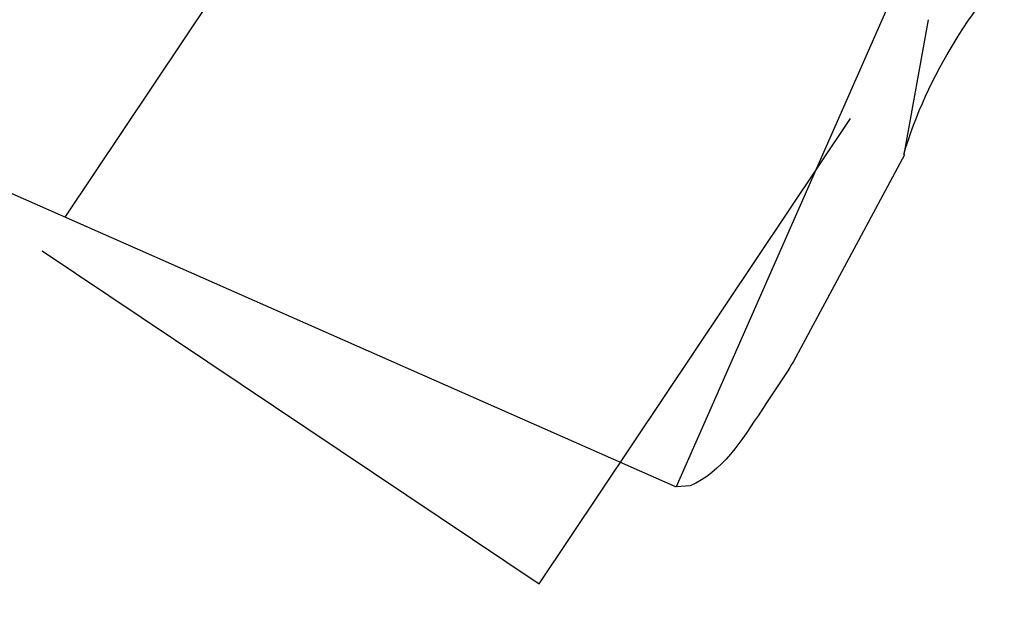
# Model space of a CAD drawing. Header units: millimetres. Extents: x 0 to 210, y 0 to 297.
# Tile 41 of 73: x 54.371 to 54.3926, y 151.8713 to 151.8841. Entities that reach past the tile are written whole.
import ezdxf
from ezdxf.enums import TextEntityAlignment as Align

# ---------------------------------------------------------------- set-up
doc = ezdxf.new("R2010")
doc.units = ezdxf.units.MM
doc.header["$LTSCALE"] = 19.36
doc.layers.get('0').update_dxf_attribs({"linetype": 'CONTINUOUS'})
doc.layers.add('Z_DIM_2D', color=7, linetype='CONTINUOUS')
doc.styles.add('TEXTSTYLE_3', font='helveticaneueltw1g-ltcn.otf')
doc.styles.add('TEXTSTYLE_4', font='gdt', dxfattribs={"width": 0.7})
doc.dimstyles.new('DIMSTYLE_1', dxfattribs={"dimtxt": 1.4, "dimasz": 3.5, "dimexe": 1.5, "dimexo": 0, "dimgap": 0.35, "dimtad": 0, "dimtih": 1, "dimtoh": 1, "dimlfac": 12.000000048, "dimdsep": 46, "dimtxsty": 'TEXTSTYLE_3', "dimblk": '_FILLED', "dimblk1": '_FILLED', "dimblk2": '_FILLED', "dimcen": 0.09, "dimclrt": 5, "dimazin": 2, "dimtol": 1, "dimtp": 0.3, "dimtm": 0.3, "dimtfac": 1, "dimtofl": 0, "dimtmove": 0, "dimatfit": 3, "dimldrblk": '_FILLED', "dimfxl": 1, "dimtolj": 1, "dimarcsym": 0})
doc.dimstyles.new('DIMSTYLE_3', dxfattribs={"dimtxt": 1.4, "dimasz": 3.5, "dimexe": 1.5, "dimexo": 0, "dimgap": 0.35, "dimtad": 0, "dimtih": 1, "dimtoh": 1, "dimdec": 3, "dimlfac": 12.000000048, "dimdsep": 46, "dimtxsty": 'TEXTSTYLE_3', "dimblk": '_FILLED', "dimblk1": '_FILLED', "dimblk2": '_FILLED', "dimcen": 0.09, "dimclrt": 5, "dimazin": 2, "dimtol": 1, "dimtp": 0.3, "dimtm": 0.3, "dimtfac": 1, "dimtdec": 3, "dimtofl": 0, "dimtmove": 0, "dimatfit": 3, "dimldrblk": '_FILLED', "dimfxl": 1, "dimtolj": 1, "dimarcsym": 0})
doc.dimstyles.new('DIMSTYLE_4', dxfattribs={"dimtxt": 1.4, "dimasz": 3.5, "dimexe": 1.5, "dimexo": 0, "dimgap": 0.35, "dimtad": 0, "dimtih": 1, "dimtoh": 1, "dimdec": 3, "dimlfac": 12.000000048, "dimdsep": 46, "dimtxsty": 'TEXTSTYLE_3', "dimblk": '_FILLED', "dimblk1": '_FILLED', "dimblk2": '_FILLED', "dimcen": 0.09, "dimclrt": 5, "dimazin": 2, "dimtol": 1, "dimtp": 0.4, "dimtm": 0.4, "dimtfac": 1, "dimtdec": 3, "dimtofl": 0, "dimtmove": 0, "dimatfit": 3, "dimldrblk": '_FILLED', "dimfxl": 1, "dimtolj": 1, "dimarcsym": 0})

# ---------------------------------------------------------------- blocks, each defined once
blk = doc.blocks.new('*D0')
at = {"layer": 'Z_DIM_2D', "color": 2, "linetype": 'CONTINUOUS'}
blk.add_line((53.7385570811, 152.5150399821), (53.7385570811, 147.3402091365), dxfattribs=at)
at = {"layer": 'Z_DIM_2D', "color": 5, "linetype": 'CONTINUOUS'}
for s, height, style, p in [('0.3', 0.98, 'TEXTSTYLE_3', (54.2285570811, 146.6402091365)), ('`', 0.98, 'TEXTSTYLE_4', (54.2285570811, 144.9946867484)), ('34.48', 1.4, 'TEXTSTYLE_3', (54.4385570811, 143.8513534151))]:
    blk.add_text(s, height=height, rotation=90, dxfattribs=dict(at, style=style)).set_placement(p, align=Align.RIGHT)
blk = doc.blocks.new('_FILLED')
at = {"color": 0, "linetype": 'BYBLOCK'}
blk.add_solid([(0, 0), (-1, 0.125), (-1, -0.125)], dxfattribs=at)
blk = doc.blocks.new('_NONE')
blk = doc.blocks.new('*D2')
at = {"layer": 'Z_DIM_2D', "color": 2, "linetype": 'CONTINUOUS'}
for p, q in [((54.1564952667, 152.4525399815), (54.1564952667, 150.5886575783)), ((54.1564952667, 150.5886575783), (56.1076576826, 150.163455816)), ((56.1076576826, 150.163455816), (56.1076576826, 147.3402091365))]:
    blk.add_line(p, q, dxfattribs=at)
at = {"layer": 'Z_DIM_2D', "color": 5, "linetype": 'CONTINUOUS'}
for s, height, style, p in [('0.3', 0.98, 'TEXTSTYLE_3', (56.5976576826, 146.6402091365)), ('`', 0.98, 'TEXTSTYLE_4', (56.5976576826, 144.9946867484)), ('39.5', 1.4, 'TEXTSTYLE_3', (56.8076576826, 143.8513534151))]:
    blk.add_text(s, height=height, rotation=90, dxfattribs=dict(at, style=style)).set_placement(p, align=Align.RIGHT)
blk = doc.blocks.new('*D3')
at = {"layer": 'Z_DIM_2D', "color": 2, "linetype": 'CONTINUOUS'}
for p, q in [((60.8231622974, 152.4525399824), (60.8231622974, 150.4755057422)), ((60.8231622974, 150.4755057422), (58.7593553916, 149.977222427)), ((58.7593553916, 149.977222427), (58.7593553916, 147.3402091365))]:
    blk.add_line(p, q, dxfattribs=at)
at = {"layer": 'Z_DIM_2D', "color": 5, "linetype": 'CONTINUOUS'}
for s, height, style, p in [('0.3', 0.98, 'TEXTSTYLE_3', (59.2493553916, 146.6402091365)), ('`', 0.98, 'TEXTSTYLE_4', (59.2493553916, 144.9946867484)), ('119.5', 1.4, 'TEXTSTYLE_3', (59.4593553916, 143.8513534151))]:
    blk.add_text(s, height=height, rotation=90, dxfattribs=dict(at, style=style)).set_placement(p, align=Align.RIGHT)
blk = doc.blocks.new('*D4')
at = {"layer": 'Z_DIM_2D', "color": 2, "linetype": 'CONTINUOUS'}
blk.add_line((61.2648277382, 152.5150399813), (61.2648277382, 147.3402091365), dxfattribs=at)
at = {"layer": 'Z_DIM_2D', "color": 5, "linetype": 'CONTINUOUS'}
for s, height, style, p in [('0.3', 0.98, 'TEXTSTYLE_3', (61.7548277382, 146.6402091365)), ('`', 0.98, 'TEXTSTYLE_4', (61.7548277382, 144.9946867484)), ('124.8', 1.4, 'TEXTSTYLE_3', (61.9648277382, 143.8513534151))]:
    blk.add_text(s, height=height, rotation=90, dxfattribs=dict(at, style=style)).set_placement(p, align=Align.RIGHT)
blk = doc.blocks.new('*D5')
at = {"layer": 'Z_DIM_2D', "color": 2, "linetype": 'CONTINUOUS'}
blk.add_line((63.7398285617, 152.5150399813), (63.7398285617, 147.3402091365), dxfattribs=at)
at = {"layer": 'Z_DIM_2D', "color": 5, "linetype": 'CONTINUOUS'}
for s, height, style, p in [('0.3', 0.98, 'TEXTSTYLE_3', (64.2298285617, 146.6402091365)), ('`', 0.98, 'TEXTSTYLE_4', (64.2298285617, 144.9946867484)), ('154.5', 1.4, 'TEXTSTYLE_3', (64.4398285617, 143.8513534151))]:
    blk.add_text(s, height=height, rotation=90, dxfattribs=dict(at, style=style)).set_placement(p, align=Align.RIGHT)
blk = doc.blocks.new('*D6')
at = {"layer": 'Z_DIM_2D', "color": 2, "linetype": 'CONTINUOUS'}
for p, q in [((64.1564952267, 152.4525399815), (64.1564952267, 150.6542908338)), ((64.1564952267, 150.6542908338), (65.4583074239, 149.952707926)), ((65.4583074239, 149.952707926), (65.4583074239, 147.3402091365))]:
    blk.add_line(p, q, dxfattribs=at)
at = {"layer": 'Z_DIM_2D', "color": 5, "linetype": 'CONTINUOUS'}
for s, height, style, p in [('0.3', 0.98, 'TEXTSTYLE_3', (65.9483074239, 146.6402091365)), ('`', 0.98, 'TEXTSTYLE_4', (65.9483074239, 144.9946867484)), ('159.5', 1.4, 'TEXTSTYLE_3', (66.1583074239, 143.8513534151))]:
    blk.add_text(s, height=height, rotation=90, dxfattribs=dict(at, style=style)).set_placement(p, align=Align.RIGHT)
blk = doc.blocks.new('*D7')
at = {"layer": 'Z_DIM_2D', "color": 2, "linetype": 'CONTINUOUS'}
blk.add_line((67.0731618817, 152.5150399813), (67.0731618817, 147.3402091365), dxfattribs=at)
at = {"layer": 'Z_DIM_2D', "color": 5, "linetype": 'CONTINUOUS'}
for s, height, style, p in [('0.3', 0.98, 'TEXTSTYLE_3', (67.5631618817, 146.6402091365)), ('`', 0.98, 'TEXTSTYLE_4', (67.5631618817, 144.9946867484)), ('194.5', 1.4, 'TEXTSTYLE_3', (67.7731618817, 143.8513534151))]:
    blk.add_text(s, height=height, rotation=90, dxfattribs=dict(at, style=style)).set_placement(p, align=Align.RIGHT)
blk = doc.blocks.new('*D8')
at = {"layer": 'Z_DIM_2D', "color": 2, "linetype": 'CONTINUOUS'}
for p, q in [((67.4898285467, 152.4525399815), (67.4898285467, 150.3189837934)), ((67.4898285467, 150.3189837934), (68.8730183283, 150.0200138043)), ((68.8730183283, 150.0200138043), (68.8730183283, 147.3402091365))]:
    blk.add_line(p, q, dxfattribs=at)
at = {"layer": 'Z_DIM_2D', "color": 5, "linetype": 'CONTINUOUS'}
for s, height, style, p in [('0.3', 0.98, 'TEXTSTYLE_3', (69.3630183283, 146.6402091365)), ('`', 0.98, 'TEXTSTYLE_4', (69.3630183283, 144.9946867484)), ('199.5', 1.4, 'TEXTSTYLE_3', (69.5730183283, 143.8513534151))]:
    blk.add_text(s, height=height, rotation=90, dxfattribs=dict(at, style=style)).set_placement(p, align=Align.RIGHT)
blk = doc.blocks.new('*D9')
at = {"layer": 'Z_DIM_2D', "color": 2, "linetype": 'CONTINUOUS'}
blk.add_line((70.8231622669, 152.4525399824), (70.8231622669, 147.3402091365), dxfattribs=at)
at = {"layer": 'Z_DIM_2D', "color": 5, "linetype": 'CONTINUOUS'}
for s, height, style, p in [('0.3', 0.98, 'TEXTSTYLE_3', (71.3131622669, 146.6402091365)), ('`', 0.98, 'TEXTSTYLE_4', (71.3131622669, 144.9946867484)), ('239.5', 1.4, 'TEXTSTYLE_3', (71.5231622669, 143.8513534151))]:
    blk.add_text(s, height=height, rotation=90, dxfattribs=dict(at, style=style)).set_placement(p, align=Align.RIGHT)
blk = doc.blocks.new('*D10')
at = {"layer": 'Z_DIM_2D', "color": 2, "linetype": 'CONTINUOUS'}
for p, q in [((71.2398281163, 152.5150416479), (71.2398281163, 150.1321599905)), ((71.2398281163, 150.1321599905), (72.6999055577, 149.7999711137)), ((72.6999055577, 149.7999711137), (72.6999055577, 147.3402091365))]:
    blk.add_line(p, q, dxfattribs=at)
at = {"layer": 'Z_DIM_2D', "color": 5, "linetype": 'CONTINUOUS'}
for s, height, style, p in [('0.3', 0.98, 'TEXTSTYLE_3', (73.1899055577, 146.6402091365)), ('`', 0.98, 'TEXTSTYLE_4', (73.1899055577, 144.9946867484)), ('244.5', 1.4, 'TEXTSTYLE_3', (73.3999055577, 143.8513534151))]:
    blk.add_text(s, height=height, rotation=90, dxfattribs=dict(at, style=style)).set_placement(p, align=Align.RIGHT)
blk = doc.blocks.new('*D11')
at = {"layer": 'Z_DIM_2D', "color": 2, "linetype": 'CONTINUOUS'}
blk.add_line((74.181494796, 152.4525416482), (74.181494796, 147.3402091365), dxfattribs=at)
at = {"layer": 'Z_DIM_2D', "color": 5, "linetype": 'CONTINUOUS'}
for s, height, style, p in [('0.3', 0.98, 'TEXTSTYLE_3', (74.671494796, 146.6402091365)), ('`', 0.98, 'TEXTSTYLE_4', (74.671494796, 144.9946867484)), ('279.8', 1.4, 'TEXTSTYLE_3', (74.881494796, 143.8513534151))]:
    blk.add_text(s, height=height, rotation=90, dxfattribs=dict(at, style=style)).set_placement(p, align=Align.RIGHT)
blk = doc.blocks.new('*D12')
at = {"layer": 'Z_DIM_2D', "color": 2, "linetype": 'CONTINUOUS'}
for p, q in [((74.5981618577, 152.5150416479), (74.5981618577, 150.3484979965)), ((74.5981618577, 150.3484979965), (75.7033082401, 149.7638455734)), ((75.7033082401, 149.7638455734), (75.7033082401, 147.3402091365))]:
    blk.add_line(p, q, dxfattribs=at)
at = {"layer": 'Z_DIM_2D', "color": 5, "linetype": 'CONTINUOUS'}
for s, height, style, p in [('0.3', 0.98, 'TEXTSTYLE_3', (76.1933082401, 146.6402091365)), ('`', 0.98, 'TEXTSTYLE_4', (76.1933082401, 144.9946867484)), ('284.8', 1.4, 'TEXTSTYLE_3', (76.4033082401, 143.8513534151))]:
    blk.add_text(s, height=height, rotation=90, dxfattribs=dict(at, style=style)).set_placement(p, align=Align.RIGHT)
blk = doc.blocks.new('*D13')
at = {"layer": 'Z_DIM_2D', "color": 2, "linetype": 'CONTINUOUS'}
blk.add_line((77.0731614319, 152.5150416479), (77.0731614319, 147.3402091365), dxfattribs=at)
at = {"layer": 'Z_DIM_2D', "color": 5, "linetype": 'CONTINUOUS'}
for s, height, style, p in [('0.3', 0.98, 'TEXTSTYLE_3', (77.5631614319, 146.6402091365)), ('`', 0.98, 'TEXTSTYLE_4', (77.5631614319, 144.9946867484)), ('314.5', 1.4, 'TEXTSTYLE_3', (77.7731614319, 143.8513534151))]:
    blk.add_text(s, height=height, rotation=90, dxfattribs=dict(at, style=style)).set_placement(p, align=Align.RIGHT)
blk = doc.blocks.new('*D14')
at = {"layer": 'Z_DIM_2D', "color": 2, "linetype": 'CONTINUOUS'}
for p, q in [((77.4964006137, 152.4525399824), (77.4964006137, 150.2411179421)), ((77.4964006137, 150.2411179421), (78.5715100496, 149.8584363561)), ((78.5715100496, 149.8584363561), (78.5715100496, 147.3402091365))]:
    blk.add_line(p, q, dxfattribs=at)
at = {"layer": 'Z_DIM_2D', "color": 5, "linetype": 'CONTINUOUS'}
for s, height, style, p in [('0.3', 0.98, 'TEXTSTYLE_3', (79.0615100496, 146.6402091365)), ('`', 0.98, 'TEXTSTYLE_4', (79.0615100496, 144.9946867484)), ('319.58', 1.4, 'TEXTSTYLE_3', (79.2715100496, 143.8513534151))]:
    blk.add_text(s, height=height, rotation=90, dxfattribs=dict(at, style=style)).set_placement(p, align=Align.RIGHT)
blk = doc.blocks.new('*D15')
at = {"layer": 'Z_DIM_2D', "color": 2, "linetype": 'CONTINUOUS'}
blk.add_line((80.4064951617, 152.5150399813), (80.4064951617, 147.3402091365), dxfattribs=at)
at = {"layer": 'Z_DIM_2D', "color": 5, "linetype": 'CONTINUOUS'}
for s, height, style, p in [('0.3', 0.98, 'TEXTSTYLE_3', (80.8964951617, 146.6402091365)), ('`', 0.98, 'TEXTSTYLE_4', (80.8964951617, 144.9946867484)), ('354.5', 1.4, 'TEXTSTYLE_3', (81.1064951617, 143.8513534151))]:
    blk.add_text(s, height=height, rotation=90, dxfattribs=dict(at, style=style)).set_placement(p, align=Align.RIGHT)
blk = doc.blocks.new('*D16')
at = {"layer": 'Z_DIM_2D', "color": 2, "linetype": 'CONTINUOUS'}
for p, q in [((80.8231618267, 152.4525399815), (80.8231618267, 150.226667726)), ((80.8231618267, 150.226667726), (81.9329292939, 150.0991071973)), ((81.9329292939, 150.0991071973), (81.9329292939, 147.3402091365))]:
    blk.add_line(p, q, dxfattribs=at)
at = {"layer": 'Z_DIM_2D', "color": 5, "linetype": 'CONTINUOUS'}
for s, height, style, p in [('0.3', 0.98, 'TEXTSTYLE_3', (82.4229292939, 146.6402091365)), ('`', 0.98, 'TEXTSTYLE_4', (82.4229292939, 144.9946867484)), ('359.5', 1.4, 'TEXTSTYLE_3', (82.6329292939, 143.8513534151))]:
    blk.add_text(s, height=height, rotation=90, dxfattribs=dict(at, style=style)).set_placement(p, align=Align.RIGHT)
blk = doc.blocks.new('*D17')
at = {"layer": 'Z_DIM_2D', "color": 2, "linetype": 'CONTINUOUS'}
for p, q in [((84.1564951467, 152.4525399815), (84.1564951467, 150.0512520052)), ((84.1564951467, 150.0512520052), (83.757416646, 149.5622699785)), ((83.757416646, 149.5622699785), (83.757416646, 147.3402091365))]:
    blk.add_line(p, q, dxfattribs=at)
at = {"layer": 'Z_DIM_2D', "color": 5, "linetype": 'CONTINUOUS'}
for s, height, style, p in [('0.3', 0.98, 'TEXTSTYLE_3', (84.247416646, 146.6402091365)), ('`', 0.98, 'TEXTSTYLE_4', (84.247416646, 144.9946867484)), ('399.5', 1.4, 'TEXTSTYLE_3', (84.457416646, 143.8513534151))]:
    blk.add_text(s, height=height, rotation=90, dxfattribs=dict(at, style=style)).set_placement(p, align=Align.RIGHT)
blk = doc.blocks.new('*D18')
at = {"layer": 'Z_DIM_2D', "color": 2, "linetype": 'CONTINUOUS'}
for p, q in [((84.5731618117, 152.5150399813), (84.5731618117, 150.0725120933)), ((84.5731618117, 150.0725120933), (85.5007438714, 149.8599112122)), ((85.5007438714, 149.8599112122), (85.5007438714, 147.3402091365))]:
    blk.add_line(p, q, dxfattribs=at)
at = {"layer": 'Z_DIM_2D', "color": 5, "linetype": 'CONTINUOUS'}
for s, height, style, p in [('0.3', 0.98, 'TEXTSTYLE_3', (85.9907438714, 146.6402091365)), ('`', 0.98, 'TEXTSTYLE_4', (85.9907438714, 144.9946867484)), ('404.5', 1.4, 'TEXTSTYLE_3', (86.2007438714, 143.8513534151))]:
    blk.add_text(s, height=height, rotation=90, dxfattribs=dict(at, style=style)).set_placement(p, align=Align.RIGHT)
blk = doc.blocks.new('*D19')
at = {"layer": 'Z_DIM_2D', "color": 2, "linetype": 'CONTINUOUS'}
blk.add_line((87.0731618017, 152.5150399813), (87.0731618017, 147.3402091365), dxfattribs=at)
at = {"layer": 'Z_DIM_2D', "color": 5, "linetype": 'CONTINUOUS'}
for s, height, style, p in [('0.3', 0.98, 'TEXTSTYLE_3', (87.5631618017, 146.6402091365)), ('`', 0.98, 'TEXTSTYLE_4', (87.5631618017, 144.9946867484)), ('434.5', 1.4, 'TEXTSTYLE_3', (87.7731618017, 143.8513534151))]:
    blk.add_text(s, height=height, rotation=90, dxfattribs=dict(at, style=style)).set_placement(p, align=Align.RIGHT)
blk = doc.blocks.new('*D20')
at = {"layer": 'Z_DIM_2D', "color": 2, "linetype": 'CONTINUOUS'}
for p, q in [((87.5148285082, 152.4525399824), (87.5148285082, 150.0970940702)), ((87.5148285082, 150.0970940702), (88.5834566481, 149.7144124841)), ((88.5834566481, 149.7144124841), (88.5834566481, 147.3402091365))]:
    blk.add_line(p, q, dxfattribs=at)
at = {"layer": 'Z_DIM_2D', "color": 5, "linetype": 'CONTINUOUS'}
for s, height, style, p in [('0.3', 0.98, 'TEXTSTYLE_3', (89.0734566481, 146.6402091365)), ('`', 0.98, 'TEXTSTYLE_4', (89.0734566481, 144.9946867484)), ('439.8', 1.4, 'TEXTSTYLE_3', (89.2834566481, 143.8513534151))]:
    blk.add_text(s, height=height, rotation=90, dxfattribs=dict(at, style=style)).set_placement(p, align=Align.RIGHT)
blk = doc.blocks.new('*D21')
at = {"layer": 'Z_DIM_2D', "color": 2, "linetype": 'CONTINUOUS'}
for p, q in [((87.9314951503, 152.5150416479), (87.9314951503, 150.3947353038)), ((87.9314951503, 150.3947353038), (90.1779632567, 149.8632331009)), ((90.1779632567, 149.8632331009), (90.1779632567, 147.3402091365))]:
    blk.add_line(p, q, dxfattribs=at)
at = {"layer": 'Z_DIM_2D', "color": 5, "linetype": 'CONTINUOUS'}
for s, height, style, p in [('0.3', 0.98, 'TEXTSTYLE_3', (90.6679632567, 146.6402091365)), ('`', 0.98, 'TEXTSTYLE_4', (90.6679632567, 144.9946867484)), ('444.8', 1.4, 'TEXTSTYLE_3', (90.8779632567, 143.8513534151))]:
    blk.add_text(s, height=height, rotation=90, dxfattribs=dict(at, style=style)).set_placement(p, align=Align.RIGHT)
blk = doc.blocks.new('*D22')
at = {"layer": 'Z_DIM_2D', "color": 2, "linetype": 'CONTINUOUS'}
for p, q in [((93.7398284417, 152.5150399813), (93.7398284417, 150.3119277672)), ((93.7398284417, 150.3119277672), (92.1707702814, 149.6741251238)), ((92.1707702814, 149.6741251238), (92.1707702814, 147.3402091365))]:
    blk.add_line(p, q, dxfattribs=at)
at = {"layer": 'Z_DIM_2D', "color": 5, "linetype": 'CONTINUOUS'}
for s, height, style, p in [('0.3', 0.98, 'TEXTSTYLE_3', (92.6607702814, 146.6402091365)), ('`', 0.98, 'TEXTSTYLE_4', (92.6607702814, 144.9946867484)), ('514.5', 1.4, 'TEXTSTYLE_3', (92.8707702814, 143.8513534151))]:
    blk.add_text(s, height=height, rotation=90, dxfattribs=dict(at, style=style)).set_placement(p, align=Align.RIGHT)
blk = doc.blocks.new('*D23')
at = {"layer": 'Z_DIM_2D', "color": 2, "linetype": 'CONTINUOUS'}
blk.add_line((94.1564972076, 152.4525399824), (94.1564972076, 147.3402091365), dxfattribs=at)
at = {"layer": 'Z_DIM_2D', "color": 5, "linetype": 'CONTINUOUS'}
for s, height, style, p in [('0.3', 0.98, 'TEXTSTYLE_3', (94.6464972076, 146.6402091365)), ('`', 0.98, 'TEXTSTYLE_4', (94.6464972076, 144.9946867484)), ('519.5', 1.4, 'TEXTSTYLE_3', (94.8564972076, 143.8513534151))]:
    blk.add_text(s, height=height, rotation=90, dxfattribs=dict(at, style=style)).set_placement(p, align=Align.RIGHT)
blk = doc.blocks.new('*D24')
at = {"layer": 'Z_DIM_2D', "color": 2, "linetype": 'CONTINUOUS'}
for p, q in [((94.5731613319, 152.5150416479), (94.5731613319, 150.2973114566)), ((94.5731613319, 150.2973114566), (96.1171741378, 149.7020289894)), ((96.1171741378, 149.7020289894), (96.1171741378, 147.3402091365))]:
    blk.add_line(p, q, dxfattribs=at)
at = {"layer": 'Z_DIM_2D', "color": 5, "linetype": 'CONTINUOUS'}
for s, height, style, p in [('0.3', 0.98, 'TEXTSTYLE_3', (96.6071741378, 146.6402091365)), ('`', 0.98, 'TEXTSTYLE_4', (96.6071741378, 144.9946867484)), ('524.5', 1.4, 'TEXTSTYLE_3', (96.8171741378, 143.8513534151))]:
    blk.add_text(s, height=height, rotation=90, dxfattribs=dict(at, style=style)).set_placement(p, align=Align.RIGHT)
blk = doc.blocks.new('*D25')
at = {"layer": 'Z_DIM_2D', "color": 2, "linetype": 'CONTINUOUS'}
for p, q in [((100.4064946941, 152.5150416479), (100.4064946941, 150.26249391)), ((100.4064946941, 150.26249391), (98.4871133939, 149.6645539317)), ((98.4871133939, 149.6645539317), (98.4871133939, 147.3402091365))]:
    blk.add_line(p, q, dxfattribs=at)
at = {"layer": 'Z_DIM_2D', "color": 5, "linetype": 'CONTINUOUS'}
for s, height, style, p in [('0.3', 0.98, 'TEXTSTYLE_3', (98.9771133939, 146.6402091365)), ('`', 0.98, 'TEXTSTYLE_4', (98.9771133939, 144.9946867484)), ('594.5', 1.4, 'TEXTSTYLE_3', (99.1871133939, 143.8513534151))]:
    blk.add_text(s, height=height, rotation=90, dxfattribs=dict(at, style=style)).set_placement(p, align=Align.RIGHT)
blk = doc.blocks.new('*D26')
at = {"layer": 'Z_DIM_2D', "color": 2, "linetype": 'CONTINUOUS'}
blk.add_line((100.8237204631, 152.4525399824), (100.8237204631, 147.3402091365), dxfattribs=at)
at = {"layer": 'Z_DIM_2D', "color": 5, "linetype": 'CONTINUOUS'}
for s, height, style, p in [('0.3', 0.98, 'TEXTSTYLE_3', (101.3137204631, 146.6402091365)), ('`', 0.98, 'TEXTSTYLE_4', (101.3137204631, 144.9946867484)), ('599.51', 1.4, 'TEXTSTYLE_3', (101.5237204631, 143.8513534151))]:
    blk.add_text(s, height=height, rotation=90, dxfattribs=dict(at, style=style)).set_placement(p, align=Align.RIGHT)
blk = doc.blocks.new('*D27')
at = {"layer": 'Z_DIM_2D', "color": 2, "linetype": 'CONTINUOUS'}
for p, q in [((101.2648297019, 152.5150416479), (101.2648297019, 150.2287559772)), ((101.2648297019, 150.2287559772), (103.0178582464, 149.6308159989)), ((103.0178582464, 149.6308159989), (103.0178582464, 147.3402091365))]:
    blk.add_line(p, q, dxfattribs=at)
at = {"layer": 'Z_DIM_2D', "color": 5, "linetype": 'CONTINUOUS'}
for s, height, style, p in [('0.3', 0.98, 'TEXTSTYLE_3', (103.5078582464, 146.6402091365)), ('`', 0.98, 'TEXTSTYLE_4', (103.5078582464, 144.9946867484)), ('604.8', 1.4, 'TEXTSTYLE_3', (103.7178582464, 143.8513534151))]:
    blk.add_text(s, height=height, rotation=90, dxfattribs=dict(at, style=style)).set_placement(p, align=Align.RIGHT)
blk = doc.blocks.new('*D28')
at = {"layer": 'Z_DIM_2D', "color": 2, "linetype": 'CONTINUOUS'}
for p, q in [((107.0731617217, 152.5150399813), (107.0731617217, 150.3866430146)), ((107.0731617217, 150.3866430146), (105.5114158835, 149.6558274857)), ((105.5114158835, 149.6558274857), (105.5114158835, 147.3402091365))]:
    blk.add_line(p, q, dxfattribs=at)
at = {"layer": 'Z_DIM_2D', "color": 5, "linetype": 'CONTINUOUS'}
for s, height, style, p in [('0.3', 0.98, 'TEXTSTYLE_3', (106.0014158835, 146.6402091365)), ('`', 0.98, 'TEXTSTYLE_4', (106.0014158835, 144.9946867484)), ('674.5', 1.4, 'TEXTSTYLE_3', (106.2114158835, 143.8513534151))]:
    blk.add_text(s, height=height, rotation=90, dxfattribs=dict(at, style=style)).set_placement(p, align=Align.RIGHT)
blk = doc.blocks.new('*D29')
at = {"layer": 'Z_DIM_2D', "color": 2, "linetype": 'CONTINUOUS'}
blk.add_line((107.4898283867, 152.4525399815), (107.4898283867, 147.3402091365), dxfattribs=at)
at = {"layer": 'Z_DIM_2D', "color": 5, "linetype": 'CONTINUOUS'}
for s, height, style, p in [('0.3', 0.98, 'TEXTSTYLE_3', (107.9798283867, 146.6402091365)), ('`', 0.98, 'TEXTSTYLE_4', (107.9798283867, 144.9946867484)), ('679.5', 1.4, 'TEXTSTYLE_3', (108.1898283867, 143.8513534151))]:
    blk.add_text(s, height=height, rotation=90, dxfattribs=dict(at, style=style)).set_placement(p, align=Align.RIGHT)
blk = doc.blocks.new('*D30')
at = {"layer": 'Z_DIM_2D', "color": 2, "linetype": 'CONTINUOUS'}
for p, q in [((107.9064950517, 152.5150399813), (107.9064950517, 150.3866430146)), ((107.9064950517, 150.3866430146), (108.9661802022, 150.0544541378)), ((108.9661802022, 150.0544541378), (108.9661802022, 147.3402091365))]:
    blk.add_line(p, q, dxfattribs=at)
at = {"layer": 'Z_DIM_2D', "color": 5, "linetype": 'CONTINUOUS'}
for s, height, style, p in [('0.3', 0.98, 'TEXTSTYLE_3', (109.4561802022, 146.6402091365)), ('`', 0.98, 'TEXTSTYLE_4', (109.4561802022, 144.9946867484)), ('684.5', 1.4, 'TEXTSTYLE_3', (109.6661802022, 143.8513534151))]:
    blk.add_text(s, height=height, rotation=90, dxfattribs=dict(at, style=style)).set_placement(p, align=Align.RIGHT)
blk = doc.blocks.new('*D31')
at = {"layer": 'Z_DIM_2D', "color": 2, "linetype": 'CONTINUOUS'}
blk.add_line((110.4064950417, 152.5150399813), (110.4064950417, 147.3402091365), dxfattribs=at)
at = {"layer": 'Z_DIM_2D', "color": 5, "linetype": 'CONTINUOUS'}
for s, height, style, p in [('0.3', 0.98, 'TEXTSTYLE_3', (110.8964950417, 146.6402091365)), ('`', 0.98, 'TEXTSTYLE_4', (110.8964950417, 144.9946867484)), ('714.5', 1.4, 'TEXTSTYLE_3', (111.1064950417, 143.8513534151))]:
    blk.add_text(s, height=height, rotation=90, dxfattribs=dict(at, style=style)).set_placement(p, align=Align.RIGHT)
blk = doc.blocks.new('*D32')
at = {"layer": 'Z_DIM_2D', "color": 2, "linetype": 'CONTINUOUS'}
for p, q in [((110.8231617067, 152.4525399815), (110.8231617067, 150.1541108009)), ((110.8231617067, 150.1541108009), (112.2216311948, 149.6558274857)), ((112.2216311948, 149.6558274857), (112.2216311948, 147.3402091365))]:
    blk.add_line(p, q, dxfattribs=at)
at = {"layer": 'Z_DIM_2D', "color": 5, "linetype": 'CONTINUOUS'}
for s, height, style, p in [('0.3', 0.98, 'TEXTSTYLE_3', (112.7116311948, 146.6402091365)), ('`', 0.98, 'TEXTSTYLE_4', (112.7116311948, 144.9946867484)), ('719.5', 1.4, 'TEXTSTYLE_3', (112.9216311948, 143.8513534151))]:
    blk.add_text(s, height=height, rotation=90, dxfattribs=dict(at, style=style)).set_placement(p, align=Align.RIGHT)
blk = doc.blocks.new('*D33')
at = {"layer": 'Z_DIM_2D', "color": 2, "linetype": 'CONTINUOUS'}
blk.add_line((114.1814945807, 152.4525416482), (114.1814945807, 147.3402091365), dxfattribs=at)
at = {"layer": 'Z_DIM_2D', "color": 5, "linetype": 'CONTINUOUS'}
for s, height, style, p in [('0.3', 0.98, 'TEXTSTYLE_3', (114.6714945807, 146.6402091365)), ('`', 0.98, 'TEXTSTYLE_4', (114.6714945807, 144.9946867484)), ('759.8', 1.4, 'TEXTSTYLE_3', (114.8814945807, 143.8513534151))]:
    blk.add_text(s, height=height, rotation=90, dxfattribs=dict(at, style=style)).set_placement(p, align=Align.RIGHT)
blk = doc.blocks.new('*D34')
at = {"layer": 'Z_DIM_2D', "color": 2, "linetype": 'CONTINUOUS'}
for p, q in [((114.5981629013, 152.5150416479), (114.5981629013, 149.6595853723)), ((114.5981629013, 149.6595853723), (115.9313297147, 149.2769037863)), ((115.9313297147, 149.2769037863), (115.9313297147, 147.3402091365))]:
    blk.add_line(p, q, dxfattribs=at)
at = {"layer": 'Z_DIM_2D', "color": 5, "linetype": 'CONTINUOUS'}
for s, height, style, p in [('0.3', 0.98, 'TEXTSTYLE_3', (116.4213297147, 146.6402091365)), ('`', 0.98, 'TEXTSTYLE_4', (116.4213297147, 144.9946867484)), ('764.8', 1.4, 'TEXTSTYLE_3', (116.6313297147, 143.8513534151))]:
    blk.add_text(s, height=height, rotation=90, dxfattribs=dict(at, style=style)).set_placement(p, align=Align.RIGHT)
blk = doc.blocks.new('*D35')
at = {"layer": 'Z_DIM_2D', "color": 2, "linetype": 'CONTINUOUS'}
blk.add_line((117.4898287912, 152.4525399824), (117.4898287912, 147.3402091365), dxfattribs=at)
at = {"layer": 'Z_DIM_2D', "color": 5, "linetype": 'CONTINUOUS'}
for s, height, style, p in [('0.3', 0.98, 'TEXTSTYLE_3', (117.9798287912, 146.6402091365)), ('`', 0.98, 'TEXTSTYLE_4', (117.9798287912, 144.9946867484)), ('799.5', 1.4, 'TEXTSTYLE_3', (118.1898287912, 143.8513534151))]:
    blk.add_text(s, height=height, rotation=90, dxfattribs=dict(at, style=style)).set_placement(p, align=Align.RIGHT)
blk = doc.blocks.new('*D36')
at = {"layer": 'Z_DIM_2D', "color": 2, "linetype": 'CONTINUOUS'}
for p, q in [((117.9064945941, 152.5150416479), (117.9064945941, 150.4501948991)), ((117.9064945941, 150.4501948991), (119.1426660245, 150.1270415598)), ((119.1426660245, 150.1270415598), (119.1426660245, 147.3402091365))]:
    blk.add_line(p, q, dxfattribs=at)
at = {"layer": 'Z_DIM_2D', "color": 5, "linetype": 'CONTINUOUS'}
for s, height, style, p in [('0.3', 0.98, 'TEXTSTYLE_3', (119.6326660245, 146.6402091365)), ('`', 0.98, 'TEXTSTYLE_4', (119.6326660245, 144.9946867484)), ('804.5', 1.4, 'TEXTSTYLE_3', (119.8426660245, 143.8513534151))]:
    blk.add_text(s, height=height, rotation=90, dxfattribs=dict(at, style=style)).set_placement(p, align=Align.RIGHT)
blk = doc.blocks.new('*D37')
at = {"layer": 'Z_DIM_2D', "color": 2, "linetype": 'CONTINUOUS'}
blk.add_line((120.4064950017, 152.5150399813), (120.4064950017, 147.3402091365), dxfattribs=at)
at = {"layer": 'Z_DIM_2D', "color": 5, "linetype": 'CONTINUOUS'}
for s, height, style, p in [('0.3', 0.98, 'TEXTSTYLE_3', (120.8964950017, 146.6402091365)), ('`', 0.98, 'TEXTSTYLE_4', (120.8964950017, 144.9946867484)), ('834.5', 1.4, 'TEXTSTYLE_3', (121.1064950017, 143.8513534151))]:
    blk.add_text(s, height=height, rotation=90, dxfattribs=dict(at, style=style)).set_placement(p, align=Align.RIGHT)
blk = doc.blocks.new('*D38')
at = {"layer": 'Z_DIM_2D', "color": 2, "linetype": 'CONTINUOUS'}
for p, q in [((120.8231616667, 152.4525399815), (120.8231616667, 150.5053541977)), ((120.8231616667, 150.5053541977), (121.8705266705, 150.1439326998)), ((121.8705266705, 150.1439326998), (121.8705266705, 147.3402091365))]:
    blk.add_line(p, q, dxfattribs=at)
at = {"layer": 'Z_DIM_2D', "color": 5, "linetype": 'CONTINUOUS'}
for s, height, style, p in [('0.3', 0.98, 'TEXTSTYLE_3', (122.3605266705, 146.6402091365)), ('`', 0.98, 'TEXTSTYLE_4', (122.3605266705, 144.9946867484)), ('839.5', 1.4, 'TEXTSTYLE_3', (122.5705266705, 143.8513534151))]:
    blk.add_text(s, height=height, rotation=90, dxfattribs=dict(at, style=style)).set_placement(p, align=Align.RIGHT)
blk = doc.blocks.new('*D39')
at = {"layer": 'Z_DIM_2D', "color": 2, "linetype": 'CONTINUOUS'}
blk.add_line((123.7398279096, 152.5150416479), (123.7398279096, 147.3402091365), dxfattribs=at)
at = {"layer": 'Z_DIM_2D', "color": 5, "linetype": 'CONTINUOUS'}
for s, height, style, p in [('0.3', 0.98, 'TEXTSTYLE_3', (124.2298279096, 146.6402091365)), ('`', 0.98, 'TEXTSTYLE_4', (124.2298279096, 144.9946867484)), ('874.5', 1.4, 'TEXTSTYLE_3', (124.4398279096, 143.8513534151))]:
    blk.add_text(s, height=height, rotation=90, dxfattribs=dict(at, style=style)).set_placement(p, align=Align.RIGHT)
blk = doc.blocks.new('*D40')
at = {"layer": 'Z_DIM_2D', "color": 2, "linetype": 'CONTINUOUS'}
for p, q in [((124.1564970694, 152.4525399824), (124.1564970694, 149.8243670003)), ((124.1564970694, 149.8243670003), (125.2688188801, 149.3779051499)), ((125.2688188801, 149.3779051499), (125.2688188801, 147.3402091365))]:
    blk.add_line(p, q, dxfattribs=at)
at = {"layer": 'Z_DIM_2D', "color": 5, "linetype": 'CONTINUOUS'}
for s, height, style, p in [('0.3', 0.98, 'TEXTSTYLE_3', (125.7588188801, 146.6402091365)), ('`', 0.98, 'TEXTSTYLE_4', (125.7588188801, 144.9946867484)), ('879.5', 1.4, 'TEXTSTYLE_3', (125.9688188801, 143.8513534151))]:
    blk.add_text(s, height=height, rotation=90, dxfattribs=dict(at, style=style)).set_placement(p, align=Align.RIGHT)
blk = doc.blocks.new('*D41')
at = {"layer": 'Z_DIM_2D', "color": 2, "linetype": 'CONTINUOUS'}
blk.add_line((127.5148295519, 152.4525416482), (127.5148295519, 147.3402091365), dxfattribs=at)
at = {"layer": 'Z_DIM_2D', "color": 5, "linetype": 'CONTINUOUS'}
for s, height, style, p in [('0.3', 0.98, 'TEXTSTYLE_3', (128.0048295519, 146.6402091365)), ('`', 0.98, 'TEXTSTYLE_4', (128.0048295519, 144.9946867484)), ('919.8', 1.4, 'TEXTSTYLE_3', (128.2148295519, 143.8513534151))]:
    blk.add_text(s, height=height, rotation=90, dxfattribs=dict(at, style=style)).set_placement(p, align=Align.RIGHT)
blk = doc.blocks.new('*D42')
at = {"layer": 'Z_DIM_2D', "color": 2, "linetype": 'CONTINUOUS'}
for p, q in [((127.931496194, 152.5150416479), (127.931496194, 149.5626678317)), ((127.931496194, 149.5626678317), (129.1644945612, 149.2437665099)), ((129.1644945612, 149.2437665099), (129.1644945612, 147.3402091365))]:
    blk.add_line(p, q, dxfattribs=at)
at = {"layer": 'Z_DIM_2D', "color": 5, "linetype": 'CONTINUOUS'}
for s, height, style, p in [('0.3', 0.98, 'TEXTSTYLE_3', (129.6544945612, 146.6402091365)), ('`', 0.98, 'TEXTSTYLE_4', (129.6544945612, 144.9946867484)), ('924.8', 1.4, 'TEXTSTYLE_3', (129.8644945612, 143.8513534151))]:
    blk.add_text(s, height=height, rotation=90, dxfattribs=dict(at, style=style)).set_placement(p, align=Align.RIGHT)
blk = doc.blocks.new('*D43')
at = {"layer": 'Z_DIM_2D', "color": 2, "linetype": 'CONTINUOUS'}
blk.add_line((130.8231616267, 152.4525399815), (130.8231616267, 147.3402091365), dxfattribs=at)
at = {"layer": 'Z_DIM_2D', "color": 5, "linetype": 'CONTINUOUS'}
for s, height, style, p in [('0.3', 0.98, 'TEXTSTYLE_3', (131.3131616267, 146.6402091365)), ('`', 0.98, 'TEXTSTYLE_4', (131.3131616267, 144.9946867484)), ('959.5', 1.4, 'TEXTSTYLE_3', (131.5231616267, 143.8513534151))]:
    blk.add_text(s, height=height, rotation=90, dxfattribs=dict(at, style=style)).set_placement(p, align=Align.RIGHT)
blk = doc.blocks.new('*D44')
at = {"layer": 'Z_DIM_2D', "color": 2, "linetype": 'CONTINUOUS'}
for p, q in [((131.2398282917, 152.5150399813), (131.2398282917, 149.9470103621)), ((131.2398282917, 149.9470103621), (132.3661309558, 149.4580283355)), ((132.3661309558, 149.4580283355), (132.3661309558, 147.3402091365))]:
    blk.add_line(p, q, dxfattribs=at)
at = {"layer": 'Z_DIM_2D', "color": 5, "linetype": 'CONTINUOUS'}
for s, height, style, p in [('0.3', 0.98, 'TEXTSTYLE_3', (132.8561309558, 146.6402091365)), ('`', 0.98, 'TEXTSTYLE_4', (132.8561309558, 144.9946867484)), ('964.5', 1.4, 'TEXTSTYLE_3', (133.0661309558, 143.8513534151))]:
    blk.add_text(s, height=height, rotation=90, dxfattribs=dict(at, style=style)).set_placement(p, align=Align.RIGHT)
blk = doc.blocks.new('*D45')
at = {"layer": 'Z_DIM_2D', "color": 2, "linetype": 'CONTINUOUS'}
blk.add_line((133.7398282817, 152.5150399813), (133.7398282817, 147.3402091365), dxfattribs=at)
at = {"layer": 'Z_DIM_2D', "color": 5, "linetype": 'CONTINUOUS'}
for s, height, style, p in [('0.3', 0.98, 'TEXTSTYLE_3', (134.2298282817, 146.6402091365)), ('`', 0.98, 'TEXTSTYLE_4', (134.2298282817, 144.9946867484)), ('994.5', 1.4, 'TEXTSTYLE_3', (134.4398282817, 143.8513534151))]:
    blk.add_text(s, height=height, rotation=90, dxfattribs=dict(at, style=style)).set_placement(p, align=Align.RIGHT)
blk = doc.blocks.new('*D46')
at = {"layer": 'Z_DIM_2D', "color": 2, "linetype": 'CONTINUOUS'}
for p, q in [((134.1564949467, 152.4525399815), (134.1564949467, 149.9044901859)), ((134.1564949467, 149.9044901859), (135.4063235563, 149.4580283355)), ((135.4063235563, 149.4580283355), (135.4063235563, 147.3402091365))]:
    blk.add_line(p, q, dxfattribs=at)
at = {"layer": 'Z_DIM_2D', "color": 5, "linetype": 'CONTINUOUS'}
for s, height, style, p in [('0.3', 0.98, 'TEXTSTYLE_3', (135.8963235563, 146.6402091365)), ('`', 0.98, 'TEXTSTYLE_4', (135.8963235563, 144.9946867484)), ('999.5', 1.4, 'TEXTSTYLE_3', (136.1063235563, 143.8513534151))]:
    blk.add_text(s, height=height, rotation=90, dxfattribs=dict(at, style=style)).set_placement(p, align=Align.RIGHT)
blk = doc.blocks.new('*D47')
at = {"layer": 'Z_DIM_2D', "color": 2, "linetype": 'CONTINUOUS'}
blk.add_line((140.8231620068, 152.4525399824), (140.8231620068, 147.3402091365), dxfattribs=at)
at = {"layer": 'Z_DIM_2D', "color": 5, "linetype": 'CONTINUOUS'}
for s, height, style, p in [('0.3', 0.98, 'TEXTSTYLE_3', (141.3131620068, 146.6402091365)), ('`', 0.98, 'TEXTSTYLE_4', (141.3131620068, 144.9946867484)), ('1079.5', 1.4, 'TEXTSTYLE_3', (141.5231620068, 143.8513534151))]:
    blk.add_text(s, height=height, rotation=90, dxfattribs=dict(at, style=style)).set_placement(p, align=Align.RIGHT)
blk = doc.blocks.new('*D48')
at = {"layer": 'Z_DIM_2D', "color": 2, "linetype": 'CONTINUOUS'}
for p, q in [((141.2564914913, 152.515040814), (141.2564914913, 150.0857324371)), ((141.2564914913, 150.0857324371), (142.5869183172, 149.5924983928)), ((142.5869183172, 149.5924983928), (142.5869183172, 147.3402091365))]:
    blk.add_line(p, q, dxfattribs=at)
at = {"layer": 'Z_DIM_2D', "color": 5, "linetype": 'CONTINUOUS'}
for s, height, style, p in [('0.3', 0.98, 'TEXTSTYLE_3', (143.0769183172, 146.6402091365)), ('`', 0.98, 'TEXTSTYLE_4', (143.0769183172, 144.9946867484)), ('1084.7', 1.4, 'TEXTSTYLE_3', (143.2869183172, 143.8513534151))]:
    blk.add_text(s, height=height, rotation=90, dxfattribs=dict(at, style=style)).set_placement(p, align=Align.RIGHT)
blk = doc.blocks.new('*D49')
at = {"layer": 'Z_DIM_2D', "color": 2, "linetype": 'CONTINUOUS'}
blk.add_line((144.1148274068, 152.6025399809), (144.1148274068, 147.3402091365), dxfattribs=at)
at = {"layer": 'Z_DIM_2D', "color": 5, "linetype": 'CONTINUOUS'}
for s, height, style, p in [('0.4', 0.98, 'TEXTSTYLE_3', (144.6048274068, 146.6402091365)), ('`', 0.98, 'TEXTSTYLE_4', (144.6048274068, 144.9946867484)), ('1119', 1.4, 'TEXTSTYLE_3', (144.8148274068, 143.8513534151))]:
    blk.add_text(s, height=height, rotation=90, dxfattribs=dict(at, style=style)).set_placement(p, align=Align.RIGHT)

msp = doc.modelspace()

# ---------------------------------------------------------------- linework, layer by layer
at = {"color": 7, "linetype": 'CONTINUOUS'}
for p, q in [((54.3197617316, 151.9027434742), (54.3854096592, 151.8737892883)), ((54.3904435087, 151.8810972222), (54.387998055, 151.8765460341)), ((54.3857165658, 151.8738094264), (54.3854094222, 151.8737887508))]:
    msp.add_line(p, q, dxfattribs=at)
at = {"color": 6, "linetype": 'CONTINUOUS'}
for p, q in [((54.3830355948, 151.8962915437), (54.3719467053, 151.8797271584)), ((54.3924082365, 151.8896571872), (54.3854096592, 151.8737892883)), ((54.3909657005, 151.8840705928), (54.3904241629, 151.881104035)), ((54.3823946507, 151.8716499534), (54.3892527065, 151.8818943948)), ((54.3714461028, 151.8789793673), (54.3823946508, 151.8716499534))]:
    msp.add_line(p, q, dxfattribs=at)
msp.add_circle((54.3669111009, 151.8712899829), 0.0562499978, dxfattribs=at)
at = {"color": 9, "linetype": 'CONTINUOUS'}
msp.add_arc((54.3669110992, 151.8712899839), 0.06041662, 16.5404119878, 343.4995184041, dxfattribs=at)
at = {"color": 7, "linetype": 'CONTINUOUS'}
msp.add_open_spline([(54.3904241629, 151.881104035), (54.3909395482, 151.8828454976), (54.3919801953, 151.88446944), (54.3932646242, 151.8857534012)], degree=3, dxfattribs=at)
msp.add_open_spline([(54.387998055, 151.8765460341), (54.3877732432, 151.8761835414), (54.3871097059, 151.8752248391), (54.3864229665, 151.8741040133), (54.3857165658, 151.8738094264)], degree=3, knots=[0, 0, 0, 0, 0.3578672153, 1, 1, 1, 1], dxfattribs=at)

# ---------------------------------------------------------------- dimensions: what is measured, and where the dimension line sits
at = {"layer": 'Z_DIM_2D', "color": 2, "linetype": 'CONTINUOUS'}
for feature_location, offset, origin, dimstyle, picture, middle in [((144.1148274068, 152.6025399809), (0, -5.262330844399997), (50.8648277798, 152.6025399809), 'DIMSTYLE_4', '*D49', (144.1148274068, 143.3651842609)), ((71.2398281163, 152.5150416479), (1.4600774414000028, -5.174832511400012), (50.8648277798, 152.5150416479), 'DIMSTYLE_3', '*D10', (72.6999055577, 143.130109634)), ((74.5981618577, 152.5150416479), (1.1051463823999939, -5.174832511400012), (50.8648277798, 152.5150416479), 'DIMSTYLE_3', '*D12', (75.7033082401, 143.130109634)), ((77.0731614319, 152.5150416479), (0, -5.174832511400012), (50.8648277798, 152.5150416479), 'DIMSTYLE_3', '*D13', (77.0731614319, 143.130109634)), ((87.9314951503, 152.5150416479), (2.246468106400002, -5.174832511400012), (50.8648277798, 152.5150416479), 'DIMSTYLE_3', '*D21', (90.1779632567, 143.130109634)), ((94.5731613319, 152.5150416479), (1.5440128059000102, -5.174832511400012), (50.8648277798, 152.5150416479), 'DIMSTYLE_3', '*D24', (96.1171741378, 143.130109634)), ((100.4064946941, 152.5150416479), (-1.9193813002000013, -5.174832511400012), (50.8648277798, 152.5150416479), 'DIMSTYLE_3', '*D25', (98.4871133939, 143.130109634)), ((101.2648297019, 152.5150416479), (1.7530285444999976, -5.174832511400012), (50.8648277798, 152.5150416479), 'DIMSTYLE_3', '*D27', (103.0178582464, 143.130109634)), ((114.5981629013, 152.5150416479), (1.3331668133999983, -5.174832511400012), (50.8648277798, 152.5150416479), 'DIMSTYLE_3', '*D34', (115.9313297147, 143.130109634)), ((117.9064945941, 152.5150416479), (1.236171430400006, -5.174832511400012), (50.8648277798, 152.5150416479), 'DIMSTYLE_3', '*D36', (119.1426660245, 143.130109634)), ((123.7398279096, 152.5150416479), (0, -5.174832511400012), (50.8648277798, 152.5150416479), 'DIMSTYLE_3', '*D39', (123.7398279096, 143.130109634)), ((127.931496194, 152.5150416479), (1.232998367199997, -5.174832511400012), (50.8648277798, 152.5150416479), 'DIMSTYLE_3', '*D42', (129.1644945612, 143.130109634)), ((141.2564914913, 152.515040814), (1.3304268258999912, -5.174831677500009), (50.8648277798, 152.515040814), 'DIMSTYLE_3', '*D48', (142.5869183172, 142.6599603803)), ((53.7385570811, 152.5150399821), (0, -5.174830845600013), (50.8648277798, 151.8692066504), 'DIMSTYLE_1', '*D0', (53.7385570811, 143.130109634)), ((61.2648277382, 152.5150399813), (0, -5.174830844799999), (50.8648277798, 152.5150399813), 'DIMSTYLE_3', '*D4', (61.2648277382, 143.130109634)), ((63.7398285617, 152.5150399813), (0, -5.174830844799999), (50.8648277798, 152.5150399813), 'DIMSTYLE_3', '*D5', (63.7398285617, 143.130109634)), ((67.0731618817, 152.5150399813), (0, -5.174830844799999), (50.8648277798, 152.5150399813), 'DIMSTYLE_3', '*D7', (67.0731618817, 143.130109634)), ((80.4064951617, 152.5150399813), (0, -5.174830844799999), (50.8648277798, 152.5150399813), 'DIMSTYLE_3', '*D15', (80.4064951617, 143.130109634)), ((84.5731618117, 152.5150399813), (0.9275820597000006, -5.174830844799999), (50.8648277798, 152.5150399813), 'DIMSTYLE_3', '*D18', (85.5007438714, 143.130109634)), ((87.0731618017, 152.5150399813), (0, -5.174830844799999), (50.8648277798, 152.5150399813), 'DIMSTYLE_3', '*D19', (87.0731618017, 143.130109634)), ((93.7398284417, 152.5150399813), (-1.5690581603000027, -5.174830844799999), (50.8648277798, 152.5150399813), 'DIMSTYLE_3', '*D22', (92.1707702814, 143.130109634)), ((107.0731617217, 152.5150399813), (-1.5617458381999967, -5.174830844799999), (50.8648277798, 152.5150399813), 'DIMSTYLE_3', '*D28', (105.5114158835, 143.130109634)), ((107.9064950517, 152.5150399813), (1.0596851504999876, -5.174830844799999), (50.8648277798, 152.5150399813), 'DIMSTYLE_3', '*D30', (108.9661802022, 143.130109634)), ((110.4064950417, 152.5150399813), (0, -5.174830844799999), (50.8648277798, 152.5150399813), 'DIMSTYLE_3', '*D31', (110.4064950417, 143.130109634)), ((120.4064950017, 152.5150399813), (0, -5.174830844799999), (50.8648277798, 152.5150399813), 'DIMSTYLE_3', '*D37', (120.4064950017, 143.130109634)), ((131.2398282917, 152.5150399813), (1.1263026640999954, -5.174830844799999), (50.8648277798, 152.5150399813), 'DIMSTYLE_3', '*D44', (132.3661309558, 143.130109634)), ((133.7398282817, 152.5150399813), (0, -5.174830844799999), (50.8648277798, 152.5150399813), 'DIMSTYLE_3', '*D45', (133.7398282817, 143.130109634)), ((74.181494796, 152.4525416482), (0, -5.112332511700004), (50.8648277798, 152.4525416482), 'DIMSTYLE_3', '*D11', (74.181494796, 143.130109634)), ((114.1814945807, 152.4525416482), (0, -5.112332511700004), (50.8648277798, 152.4525416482), 'DIMSTYLE_3', '*D33', (114.1814945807, 143.130109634)), ((127.5148295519, 152.4525416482), (0, -5.112332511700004), (50.8648277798, 152.4525416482), 'DIMSTYLE_3', '*D41', (127.5148295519, 143.130109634)), ((60.8231622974, 152.4525399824), (-2.0638069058, -5.112330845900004), (50.8648277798, 152.4525399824), 'DIMSTYLE_3', '*D3', (58.7593553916, 143.130109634)), ((70.8231622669, 152.4525399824), (0, -5.112330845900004), (50.8648277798, 152.4525399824), 'DIMSTYLE_3', '*D9', (70.8231622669, 143.130109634)), ((77.4964006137, 152.4525399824), (1.0751094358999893, -5.112330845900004), (50.8648277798, 152.4525399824), 'DIMSTYLE_1', '*D14', (78.5715100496, 142.6599603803)), ((87.5148285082, 152.4525399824), (1.0686281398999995, -5.112330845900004), (50.8648277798, 152.4525399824), 'DIMSTYLE_3', '*D20', (88.5834566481, 143.130109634)), ((94.1564972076, 152.4525399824), (0, -5.112330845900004), (50.8648277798, 152.4525399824), 'DIMSTYLE_3', '*D23', (94.1564972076, 143.130109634)), ((100.8237204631, 152.4525399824), (0, -5.112330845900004), (50.8648277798, 152.4525399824), 'DIMSTYLE_1', '*D26', (100.8237204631, 142.6599603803)), ((117.4898287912, 152.4525399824), (0, -5.112330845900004), (50.8648277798, 152.4525399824), 'DIMSTYLE_3', '*D35', (117.4898287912, 143.130109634)), ((124.1564970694, 152.4525399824), (1.1123218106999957, -5.112330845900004), (50.8648277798, 152.4525399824), 'DIMSTYLE_3', '*D40', (125.2688188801, 143.130109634)), ((140.8231620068, 152.4525399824), (0, -5.112330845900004), (50.8648277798, 152.4525399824), 'DIMSTYLE_3', '*D47', (140.8231620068, 142.6599603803)), ((54.1564952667, 152.4525399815), (1.9511624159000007, -5.1123308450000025), (50.8648277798, 152.4525399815), 'DIMSTYLE_3', '*D2', (56.1076576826, 143.6002588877)), ((64.1564952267, 152.4525399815), (1.3018121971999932, -5.1123308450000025), (50.8648277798, 152.4525399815), 'DIMSTYLE_3', '*D6', (65.4583074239, 143.130109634)), ((67.4898285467, 152.4525399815), (1.3831897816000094, -5.1123308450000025), (50.8648277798, 152.4525399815), 'DIMSTYLE_3', '*D8', (68.8730183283, 143.130109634)), ((80.8231618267, 152.4525399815), (1.109767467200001, -5.1123308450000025), (50.8648277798, 152.4525399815), 'DIMSTYLE_3', '*D16', (81.9329292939, 143.130109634)), ((84.1564951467, 152.4525399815), (-0.39907850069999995, -5.1123308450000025), (50.8648277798, 152.4525399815), 'DIMSTYLE_3', '*D17', (83.757416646, 143.130109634)), ((107.4898283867, 152.4525399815), (0, -5.1123308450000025), (50.8648277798, 152.4525399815), 'DIMSTYLE_3', '*D29', (107.4898283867, 143.130109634)), ((110.8231617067, 152.4525399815), (1.398469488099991, -5.1123308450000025), (50.8648277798, 152.4525399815), 'DIMSTYLE_3', '*D32', (112.2216311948, 143.130109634)), ((120.8231616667, 152.4525399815), (1.047365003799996, -5.1123308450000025), (50.8648277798, 152.4525399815), 'DIMSTYLE_3', '*D38', (121.8705266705, 143.130109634)), ((130.8231616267, 152.4525399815), (0, -5.1123308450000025), (50.8648277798, 152.4525399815), 'DIMSTYLE_3', '*D43', (130.8231616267, 143.130109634)), ((134.1564949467, 152.4525399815), (1.2498286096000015, -5.1123308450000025), (50.8648277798, 152.4525399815), 'DIMSTYLE_3', '*D46', (135.4063235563, 143.130109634))]:
    dim = msp.add_ordinate_dim(feature_location=feature_location, offset=offset, dtype=1, origin=origin, dimstyle=dimstyle, override={"dimblk1": 'NONE', "dimsah": 1}, dxfattribs=at)
    dim.commit()
    dim.dimension.update_dxf_attribs({"geometry": picture, "text_midpoint": middle})

doc.saveas('drawing.dxf')
